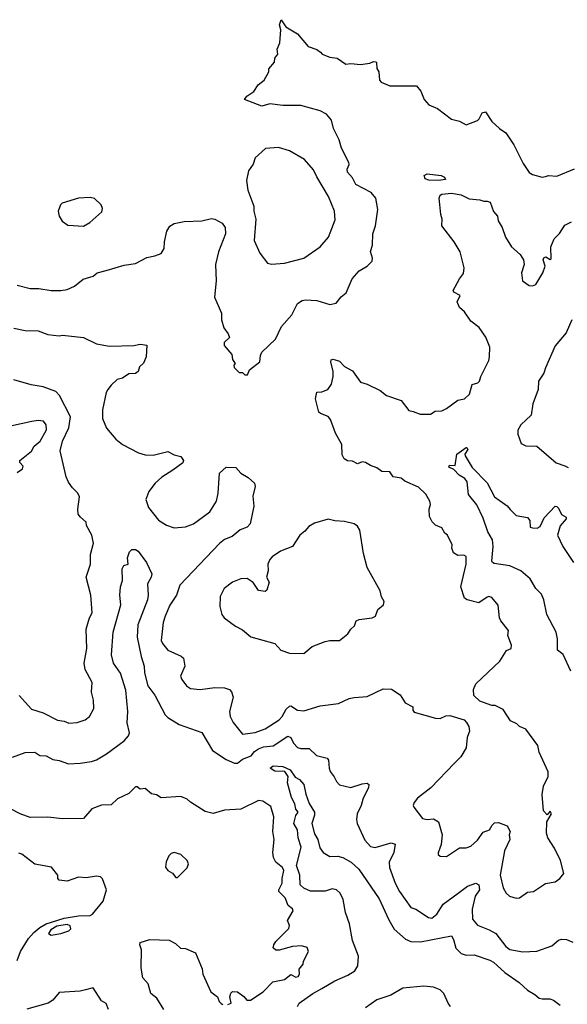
# Model space of a CAD drawing. Extents: x 1921360 to 2014538, y 768294 to 907744.
# Tile 181 of 256: x 1969991 to 1973370, y 801608 to 807688. Entities that reach past the tile are written whole.
import ezdxf

# ---------------------------------------------------------------- set-up
doc = ezdxf.new("R2010")
doc.units = 0

msp = doc.modelspace()

# ---------------------------------------------------------------- linework, layer by layer
at = {"layer": '0CON10XD'}
for points in [[(1969975, 806048.1), (1970055, 806026.7), (1970108.3, 806028.3), (1970185, 806015.6), (1970245.6, 806014.4), (1970285, 806021.4), (1970328.8, 806041.2), (1970383.8, 806085), (1970445, 806103.8), (1970470, 806125), (1970525, 806138), (1970635, 806170.8), (1970705, 806182), (1970775, 806220), (1970825, 806228.8), (1970865, 806243.3), (1970882.5, 806275), (1970884.2, 806315), (1970898.3, 806381.7), (1970918.3, 806411.7), (1970945, 806430), (1971005, 806442), (1971115, 806445.7), (1971175, 806460.8), (1971195, 806456), (1971240.5, 806430.5), (1971260, 806405), (1971261.1, 806365), (1971217.5, 806255), (1971199.4, 806175), (1971204.2, 806075.8), (1971193.5, 805975), (1971235.6, 805875.6), (1971236.2, 805835), (1971251.2, 805785), (1971278.3, 805748.3), (1971286.1, 805726.1), (1971253.8, 805695), (1971252, 805675), (1971299.5, 805619.5), (1971305, 805590), (1971320, 805565), (1971312.5, 805555), (1971315, 805540), (1971345, 805510), (1971365, 805510), (1971380, 805495), (1971396.1, 805493.9), (1971410, 805525), (1971472.5, 805575), (1971476.7, 805615), (1971486.2, 805635), (1971569.2, 805715), (1971606.3, 805793.7), (1971670, 805865), (1971705.6, 805935), (1971735, 805954.4), (1971755, 805957.1), (1971825, 805953.8), (1971905, 805928), (1971943.6, 805936.4), (1971974.1, 805975.9), (1972005, 806000), (1972041.7, 806088.3), (1972085, 806136.7), (1972134.2, 806165.8), (1972165, 806197.5), (1972168.8, 806215), (1972156.1, 806256.1), (1972167.1, 806295), (1972169.2, 806365), (1972185.6, 806415), (1972201.4, 806515), (1972188.9, 806585), (1972159.5, 806619.5), (1972065, 806670), (1972045, 806711.4), (1972013.9, 806746.1), (1972010.8, 806765), (1972025, 806792.5), (1972022.9, 806805), (1971976.5, 806895), (1971961.5, 806945), (1971927.6, 807015), (1971915, 807068.1), (1971885, 807103.8), (1971844.8, 807124.8), (1971725, 807156.8), (1971615, 807157.1), (1971535, 807167.1), (1971484.5, 807154.5), (1971377.5, 807195), (1971393.3, 807215), (1971435.7, 807244.3), (1971463.3, 807285), (1971498.8, 807315), (1971527.5, 807365), (1971527.5, 807385), (1971563.3, 807425), (1971565, 807450), (1971583.3, 807475), (1971580, 807505), (1971596, 807545), (1971602, 807625), (1971594.2, 807655), (1971605, 807687.5), (1971634.3, 807644.3), (1971705, 807600), (1971772.1, 807522.1), (1971824.3, 807504.3), (1971847.3, 807487.3), (1971857.5, 807475), (1971905, 807456), (1971950.3, 807450.3), (1972003.9, 807413.9), (1972035, 807418), (1972095, 807410), (1972151.2, 807418.8), (1972175, 807430), (1972188.3, 807428.3), (1972193.3, 807423.3), (1972195.8, 807385.8), (1972206.9, 807365), (1972210.8, 807315), (1972222.1, 807302.1), (1972275, 807279.2), (1972439.5, 807279.5), (1972465.5, 807245.5), (1972487.1, 807195), (1972515, 807161.4), (1972568.6, 807138.6), (1972655, 807073.8), (1972705, 807060), (1972745, 807037.5), (1972815, 807065.8), (1972827.1, 807075), (1972845, 807112), (1972865, 807118.6), (1972905, 807058.9), (1972952.5, 807015), (1972989.8, 806989.8), (1973040, 806915), (1973098.7, 806798.7), (1973134.5, 806744.5), (1973155, 806732.5), (1973215, 806716), (1973235, 806718.8), (1973255, 806726), (1973305, 806722), (1973415, 806765.8)], [(1971545, 806178), (1971625, 806184.2), (1971745, 806215.8), (1971845, 806285.8), (1971897.5, 806345), (1971938.3, 806451.7), (1971934.4, 806505), (1971896.5, 806596.5), (1971825, 806716.2), (1971805, 806760.8), (1971747.8, 806825), (1971656.8, 806876.8), (1971588.7, 806898.7), (1971507.8, 806892.2), (1971444.2, 806835), (1971431.2, 806795), (1971402, 806755), (1971390, 806695), (1971398.6, 806635), (1971435.8, 806535.8), (1971435.9, 806505), (1971447.2, 806455), (1971438.9, 806325), (1971472.5, 806245), (1971521.2, 806185), (1971545, 806178)], [(1972575, 806694), (1972515, 806696.2), (1972493.3, 806705), (1972487.5, 806725), (1972505, 806736.2), (1972592.5, 806725), (1972613.3, 806715), (1972619.5, 806700.5), (1972575, 806694)], [(1970385, 806412.9), (1970423.3, 806435), (1970497.9, 806502.1), (1970501.7, 806521.7), (1970493.3, 806545), (1970453.6, 806583.6), (1970425, 806590.5), (1970354.5, 806585.5), (1970253.8, 806555), (1970243.8, 806545), (1970229.2, 806505), (1970234.5, 806474.5), (1970253.7, 806443.7), (1970288.9, 806418.9), (1970385, 806412.9)], [(1970936, 804905), (1970867.4, 804862.6), (1970826.9, 804825), (1970787.8, 804775), (1970770.5, 804725), (1970785.8, 804675), (1970846.8, 804596.8), (1970897, 804567), (1970945, 804549.2), (1971015, 804555.6), (1971064.1, 804574.1), (1971165, 804648.5), (1971204.6, 804715), (1971215.5, 804765), (1971225, 804887.5), (1971265, 804923.8), (1971325, 804923.3), (1971355, 804887.5), (1971401.2, 804861.2), (1971440, 804825), (1971443.8, 804805), (1971430, 804745), (1971435.7, 804684.3), (1971412.5, 804575), (1971395, 804554.2), (1971352.4, 804537.6), (1971303.2, 804496.8), (1971255, 804476.9), (1971225, 804453.1), (1970979.4, 804195), (1970958.6, 804135), (1970918, 804072), (1970889.1, 804005), (1970876.7, 803965), (1970864.5, 803854.5), (1970871.4, 803835), (1970904.6, 803794.6), (1970987.9, 803757.9), (1971002.5, 803745), (1971011.1, 803695), (1970984.2, 803635), (1970992.6, 803612.6), (1971020, 803575), (1971045, 803558.9), (1971105, 803551.1), (1971194.4, 803564.4), (1971255, 803562), (1971285, 803552), (1971297.4, 803537.4), (1971308.9, 803505), (1971286.2, 803415), (1971290.5, 803385), (1971308.9, 803348.9), (1971365, 803275.6), (1971444.8, 803285.2), (1971505, 803309.1), (1971591.5, 803365), (1971610.4, 803385), (1971635, 803430), (1971655, 803449.4), (1971665, 803451.4), (1971705, 803424.5), (1971745, 803420), (1971845, 803451.2), (1971957.5, 803465), (1972024.6, 803495.4), (1972055, 803502.5), (1972135, 803508.9), (1972234.4, 803555.6), (1972285, 803553.8), (1972338.3, 803518.3), (1972369.5, 803469.5), (1972416.7, 803445), (1972416.7, 803425), (1972425, 803412), (1972556.1, 803373.9), (1972586.4, 803373.6), (1972620.7, 803389.3), (1972645, 803391.2), (1972733.9, 803363.9), (1972748.8, 803348.8), (1972762.3, 803322.3), (1972765.7, 803295), (1972752.5, 803255), (1972745, 803192.5), (1972714, 803135), (1972675, 803096.2), (1972528, 802945), (1972445, 802881.2), (1972426.1, 802853.9), (1972420, 802835), (1972423.3, 802825), (1972475.6, 802755.6), (1972505, 802749.5), (1972545, 802752.5), (1972574.3, 802734.3), (1972597.1, 802655), (1972590.8, 802595), (1972573.6, 802543.6), (1972573.9, 802533.9), (1972585, 802523.3), (1972625, 802520), (1972705, 802573.8), (1972745, 802574.2), (1972775.4, 802584.6), (1972815, 802621.4), (1972850.2, 802669.8), (1972890, 802685), (1972905.7, 802715), (1972921.1, 802728.9), (1972945, 802730.6), (1972999.4, 802709.4), (1973017.1, 802675), (1973012, 802655), (1973016, 802625), (1972981.9, 802555), (1972955.5, 802405), (1972975, 802327.5), (1972993.8, 802295), (1973013.3, 802275), (1973054.1, 802264.1), (1973075, 802266.2), (1973125, 802300), (1973162.5, 802305), (1973235, 802353.6), (1973296, 802365), (1973324.3, 802385), (1973348.6, 802415), (1973328.6, 802495), (1973291.2, 802571.2), (1973250.6, 802635), (1973241.9, 802665), (1973243.8, 802735), (1973272.5, 802785), (1973265, 802800), (1973245, 802777.5), (1973223.2, 802803.2), (1973214.2, 802904.2), (1973224.2, 802955), (1973252.9, 803015), (1973253, 803043), (1973195.7, 803165), (1973188.6, 803205), (1973115, 803306.7), (1973075, 803323.3), (1973059.4, 803339.4), (1973018.8, 803358.8), (1972975, 803427.5), (1972925, 803452.5), (1972903.6, 803453.6), (1972829.5, 803479.5), (1972794, 803515), (1972792, 803552), (1972805, 803586.7), (1972954, 803726), (1972995, 803792.5), (1973024.1, 803805.9), (1973025.7, 803825), (1973003.3, 803885), (1973007.5, 803915), (1972959.4, 803975), (1972951.1, 803995), (1972943.3, 804073.3), (1972905, 804119.2), (1972885.6, 804125.6), (1972875, 804121.9), (1972825, 804087.1), (1972752.5, 804105), (1972735.7, 804115.7), (1972712.9, 804185), (1972746.4, 804325), (1972745, 804372.5), (1972730.7, 804380.7), (1972695, 804378.8), (1972668.8, 804395), (1972657.5, 804425), (1972660, 804445), (1972630, 804505), (1972615, 804517.5), (1972595, 804550), (1972557.3, 804567.3), (1972536.4, 804586.4), (1972519.2, 804619.2), (1972517.5, 804665), (1972525.7, 804695), (1972522, 804715), (1972497.3, 804757.3), (1972451.4, 804801.4), (1972368.3, 804838.3), (1972345, 804856), (1972295.8, 804865.8), (1972275, 804895.8), (1972225, 804898.8), (1972195, 804921.2), (1972155, 804933.8), (1972125, 804954.2), (1972105, 804958), (1972075, 804944.2), (1972045, 804960.8), (1972014.4, 804964.4), (1971993.3, 804975), (1971981.7, 805001.7), (1971978, 805065), (1971940, 805135), (1971909.1, 805219.1), (1971895, 805236.7), (1971847.5, 805255), (1971836.7, 805265), (1971816.1, 805346.1), (1971825, 805387.5), (1971855, 805390), (1971892.5, 805405), (1971915, 805437.5), (1971925.8, 805484.2), (1971925.8, 805515), (1971910, 805575), (1971912.9, 805587.1), (1971925, 805592), (1971965, 805579.4), (1971996.2, 805546.2), (1972045, 805520), (1972095, 805448.8), (1972135, 805438), (1972215, 805398), (1972255, 805368), (1972345, 805336.2), (1972392.5, 805275), (1972418, 805268), (1972462.5, 805252.5), (1972525, 805252.5), (1972555, 805271.2), (1972595, 805272.5), (1972625, 805286.7), (1972695, 805338.8), (1972735, 805346.2), (1972765.7, 805374.3), (1972783.3, 805435), (1972817.5, 805445), (1972828.8, 805455), (1972835.8, 805485), (1972885, 805584), (1972889.6, 805605), (1972891.5, 805665), (1972868, 805728), (1972826.5, 805786.5), (1972775.7, 805825), (1972735, 805882.9), (1972705, 805910), (1972690, 805945), (1972710, 805985), (1972670, 806005), (1972666.7, 806015), (1972705, 806086.7), (1972730, 806120), (1972734.3, 806155), (1972708.6, 806255), (1972672.9, 806315), (1972595.8, 806415), (1972598.6, 806455), (1972589.4, 806485), (1972583.2, 806546.8), (1972579.2, 806585), (1972586.2, 806605), (1972595, 806610.8), (1972655, 806615.6), (1972715, 806605.5), (1972765, 806581.9), (1972830, 806575), (1972855, 806566), (1972875, 806568), (1972895, 806560), (1972913.9, 806503.9), (1972938.8, 806475), (1972943.3, 806445), (1972967.5, 806405), (1972988.8, 806345), (1973026, 806285), (1973078.3, 806238.3), (1973098.8, 806205), (1973104.2, 806175), (1973088, 806125), (1973094.2, 806075), (1973135, 806046), (1973156.1, 806043.9), (1973175, 806053.3), (1973218.8, 806125), (1973232.5, 806165), (1973222, 806205), (1973225, 806217.5), (1973237, 806223), (1973265, 806207.5), (1973270, 806210), (1973269.4, 806285), (1973288, 806335), (1973322.2, 806367.8), (1973355, 806418.8), (1973395, 806440)], [(1973398.2, 805835), (1973362.5, 805755), (1973295, 805674), (1973235, 805538), (1973225.8, 805504.2), (1973192.2, 805455), (1973191.1, 805405), (1973158.2, 805315), (1973146.5, 805245), (1973082.5, 805185), (1973065, 805152.5), (1973065, 805127.5), (1973085, 805071.2), (1973115, 805056.2), (1973182.5, 805055), (1973301.9, 804951.9), (1973355, 804931.9), (1973375, 804922.2)], [(1969955, 805782.7), (1970025, 805768.1), (1970105, 805765.7), (1970165, 805744.4), (1970235, 805735.7), (1970255, 805740), (1970385, 805725.8), (1970465, 805686), (1970545, 805672), (1970695, 805676.2), (1970735, 805683.3), (1970775, 805677.5), (1970771.2, 805605), (1970754.1, 805565.9), (1970731.2, 805545), (1970721.2, 805515), (1970705, 805502), (1970665, 805501.8), (1970625, 805474.2), (1970593.3, 805465), (1970555, 805431.2), (1970535.6, 805404.4), (1970524, 805385), (1970501.3, 805278.7), (1970502.5, 805225), (1970527.2, 805165), (1970585, 805097.5), (1970625.3, 805065.3), (1970725, 805012.7), (1970765, 805000.5), (1970815, 804998.8), (1970905, 805021.1), (1970945, 805000), (1970985, 804990), (1971001.2, 804965), (1970998.3, 804951.7), (1970936, 804905)], [(1969988.9, 803515), (1970065, 803430), (1970135, 803408), (1970225, 803361.9), (1970265, 803357.1), (1970294.5, 803344.5), (1970345, 803348.1), (1970395, 803364.3), (1970422, 803385), (1970448, 803435), (1970445.7, 803485), (1970434.3, 803535), (1970437.5, 803595), (1970394.2, 803675), (1970389.4, 803715), (1970404.5, 803805), (1970401.9, 803925), (1970422.2, 803995), (1970439.1, 804025), (1970435, 804080), (1970429.5, 804135), (1970400.5, 804245), (1970428.2, 804325), (1970427.8, 804385), (1970445.6, 804455), (1970443, 804473), (1970436, 804505), (1970404.4, 804564.4), (1970400.8, 804585), (1970365.8, 804615), (1970352.9, 804635), (1970349.4, 804665), (1970361.1, 804741.1), (1970350.8, 804765), (1970317.5, 804797.5), (1970292.8, 804832.8), (1970277.1, 804865), (1970241.2, 805025), (1970254.8, 805085), (1970295, 805168), (1970305, 805235.8), (1970236.7, 805366.7), (1970215, 805391.8), (1970135, 805421.5), (1970062.6, 805432.6), (1969955, 805464)], [(1969975, 804891.2), (1970008.8, 804915), (1970011.7, 804931.7), (1969992.5, 804952.5), (1969992, 804965), (1970065, 805024), (1970081.4, 805055), (1970116.7, 805085), (1970155.6, 805155), (1970155.4, 805185.4), (1970137.8, 805207.8), (1970105, 805212.5), (1970065.6, 805205.6), (1969935, 805177.5)], [(1973392.7, 803665), (1973345, 803768.8), (1973309.2, 803795), (1973310, 803865), (1973301.2, 803905), (1973243.4, 804015), (1973225.2, 804105.2), (1973211, 804141), (1973176.7, 804175), (1973140.8, 804235), (1973083.8, 804285), (1973015, 804314.5), (1972918.9, 804328.9), (1972908.6, 804335), (1972904.6, 804345), (1972913.2, 804435), (1972908.8, 804475), (1972880, 804525), (1972850.6, 804610.6), (1972811.2, 804691.2), (1972760.6, 804755), (1972752.5, 804835), (1972737.5, 804855), (1972701.9, 804875), (1972670, 804910), (1972640, 804925), (1972643.6, 804936.4), (1972677.5, 804935), (1972687.5, 805005), (1972745, 805046.7), (1972750, 805045), (1972756.4, 805033.6), (1972737.5, 805005), (1972740, 804995), (1972782.9, 804922.9), (1972875, 804827.1), (1972921.6, 804741.6), (1972998.6, 804685), (1973017, 804663), (1973055, 804627.1), (1973124.4, 804614.4), (1973138.8, 804595), (1973141.2, 804555), (1973155, 804549.2), (1973185, 804548.8), (1973201.7, 804558.3), (1973228.3, 804611.7), (1973295, 804684.2), (1973305, 804682.5), (1973315, 804670.8), (1973335, 804632.5), (1973362.5, 804615), (1973363.3, 804605), (1973326.9, 804563.1), (1973310, 804505), (1973341.5, 804435), (1973408.2, 804335)], [(1971745, 803774.2), (1971795, 803818), (1971875, 803847.5), (1971905, 803854.2), (1971965, 803853.3), (1972015.5, 803894.5), (1972034.2, 803925), (1972056.2, 803945), (1972067.5, 803975), (1972085, 803983.8), (1972165, 803994.3), (1972186.7, 804005), (1972200, 804045), (1972236.1, 804073.9), (1972240, 804095), (1972224, 804124), (1972215, 804160), (1972135.6, 804305), (1972111.8, 804391.8), (1972090.6, 804535), (1972075, 804560.8), (1972055, 804574.2), (1971995, 804589.4), (1971935, 804593.3), (1971895, 804603.1), (1971811.2, 804578.8), (1971775, 804558.8), (1971751.2, 804528.8), (1971720, 804505), (1971674.3, 804435.7), (1971600, 804405), (1971548.9, 804371.1), (1971534.2, 804355), (1971523.1, 804325), (1971523.3, 804285), (1971514, 804245), (1971531.2, 804215), (1971516.7, 804165), (1971505, 804156.7), (1971465, 804163.8), (1971432.7, 804212.7), (1971395, 804238), (1971355, 804236), (1971305, 804214), (1971253.8, 804175), (1971228, 804125), (1971225.8, 804065), (1971238.6, 804015), (1971253.6, 803993.6), (1971322.4, 803942.4), (1971365, 803920.8), (1971416.4, 803876.4), (1971565, 803835.7), (1971603.3, 803795), (1971655, 803776.2), (1971745, 803774.2)], [(1969946.4, 803133.6), (1970025, 803162), (1970085, 803163.8), (1970115, 803143.8), (1970155, 803141.2), (1970195, 803118.8), (1970235, 803112.9), (1970293, 803093), (1970364, 803096), (1970435, 803107.5), (1970465, 803118.2), (1970526.7, 803155), (1970635.2, 803234.8), (1970662.2, 803265), (1970667.9, 803285), (1970654.7, 803345), (1970658.1, 803415), (1970647, 803547), (1970613.4, 803653.4), (1970569.6, 803715), (1970556.7, 803765), (1970568.2, 803905), (1970614.3, 804075), (1970610, 804135), (1970614.2, 804185), (1970625.8, 804224.2), (1970623.6, 804296.4), (1970633.6, 804316.4), (1970660, 804325), (1970656.2, 804365), (1970668.8, 804401.2), (1970683.8, 804416.2), (1970705, 804416.2), (1970721.2, 804405), (1970773.8, 804335), (1970806.2, 804265), (1970803.3, 804245), (1970780, 804205), (1970784.4, 804135), (1970779.1, 804105), (1970719.4, 803950.6), (1970715.9, 803875), (1970740.9, 803755), (1970758.8, 803695), (1970762, 803655), (1970781.8, 803575), (1970825, 803516.9), (1970888.8, 803395), (1970905, 803378.8), (1970975, 803336.2), (1971115, 803285.8), (1971180.5, 803175), (1971265, 803118.6), (1971316.6, 803096.6), (1971335, 803097.5), (1971365, 803121.8), (1971418.8, 803141.2), (1971440.3, 803169.7), (1971463.7, 803186.3), (1971495, 803197.5), (1971556.1, 803203.9), (1971645, 803264.6), (1971663.3, 803255), (1971679.6, 803219.6), (1971705, 803194.4), (1971725, 803186.9), (1971777.8, 803187.8), (1971823.3, 803143.3), (1971887.9, 803127.9), (1971896.2, 803115), (1971900, 803065), (1971906, 803045), (1971932.3, 803012.3), (1971945, 802983.3), (1971965, 802964), (1972035, 802946), (1972105, 802969.2), (1972135, 802973.3), (1972146, 802966), (1972142.5, 802945), (1972109.5, 802880.5), (1972098.2, 802835), (1972072.7, 802785), (1972068.7, 802748.7), (1972074.4, 802725), (1972120.9, 802620.9), (1972155, 802583.3), (1972185, 802575.4), (1972284.2, 802604.2), (1972307.3, 802597.3), (1972299.6, 802545), (1972271.8, 802485), (1972272.4, 802452.4), (1972308.9, 802355), (1972334.4, 802305), (1972405, 802206.2), (1972435, 802196), (1972513.6, 802143.6), (1972535, 802140), (1972565, 802164.3), (1972604.6, 802225.4), (1972696.5, 802293.5)], [(1971705, 801594.3), (1971715.7, 801615), (1971799.4, 801675), (1971855, 801705.3), (1971935, 801752.1), (1972015, 801786.9), (1972058.1, 801815), (1972077.5, 801845), (1972082.1, 801905), (1972045, 802001.2), (1972026.9, 802105), (1972001.3, 802175), (1971986.2, 802255), (1971968.2, 802295), (1971945, 802314.5), (1971919.1, 802320.9), (1971875, 802306.9), (1971785, 802306.5), (1971745, 802324.5), (1971722.2, 802345), (1971718.9, 802405), (1971699.2, 802465), (1971727.6, 802577.6), (1971709.4, 802635), (1971706.2, 802685), (1971683.3, 802725), (1971695, 802773.3), (1971708.8, 802795), (1971695, 802812.5), (1971688.8, 802845), (1971668.6, 802885), (1971643.8, 802976.2), (1971647.5, 803015), (1971626.4, 803046.4), (1971565, 803048), (1971536, 803065), (1971555, 803080), (1971615, 803075.4), (1971659.2, 803055), (1971690.3, 803010.3), (1971716.9, 802995), (1971743.5, 802965), (1971756.1, 802905), (1971776.8, 802846.8), (1971810.6, 802795), (1971810.9, 802775), (1971794.7, 802725), (1971810.8, 802660.8), (1971830.3, 802625), (1971843.3, 802575), (1971864.3, 802545), (1971905, 802521.5), (1971955, 802523.3), (1971985, 802514.5), (1972036.9, 802485), (1972083, 802443), (1972208.9, 802258.9), (1972268.8, 802128.8), (1972301.9, 802071.9), (1972371, 802011), (1972404.2, 801995)], [(1971275, 801606.2), (1971295.7, 801615), (1971287.8, 801655), (1971293.9, 801676.1), (1971305, 801687.5), (1971335.6, 801685.6), (1971375, 801656.2), (1971393.3, 801633.3), (1971415, 801633.6), (1971494.2, 801685), (1971552.7, 801747.3), (1971625, 801762.1), (1971665, 801791.1), (1971695, 801776.4), (1971709.4, 801780.6), (1971718.2, 801795), (1971716.1, 801823.9), (1971740, 801855), (1971742.5, 801875), (1971772.2, 801935), (1971765, 801958), (1971729.1, 801969.1), (1971675, 801964.3), (1971592.3, 801942.3), (1971572.5, 801942.5), (1971556.1, 801956.1), (1971558.9, 801975), (1971572.5, 801995), (1971652.2, 802075), (1971655.7, 802095), (1971644, 802125), (1971679.1, 802185), (1971675, 802198.1), (1971648.5, 802218.5), (1971629.6, 802265), (1971591.1, 802305), (1971590.5, 802315), (1971610.4, 802355), (1971610.4, 802385), (1971621.5, 802435), (1971612, 802452), (1971571.4, 802485), (1971556.7, 802515), (1971553.8, 802545), (1971562.2, 802625), (1971552.5, 802675), (1971559.2, 802765), (1971540, 802830), (1971491.7, 802861.7), (1971465, 802867.1), (1971355, 802812.7), (1971255, 802806.2), (1971185, 802785.6), (1971135, 802797.8), (1971045.4, 802855.4), (1971024.6, 802874.6), (1970985, 802891.5), (1970865, 802883.1), (1970835, 802900.8), (1970805, 802907.5), (1970765, 802940), (1970735, 802936.7), (1970715, 802951.2), (1970705, 802951.2), (1970665, 802910), (1970595, 802877.1), (1970555, 802840), (1970495, 802837.1), (1970435.9, 802814.1), (1970383.9, 802756.1), (1970255, 802753.1), (1970165, 802764), (1970055, 802760.4), (1969994, 802784), (1969935, 802815.6)], [(1969975, 801878), (1969997.1, 801935), (1970046, 802014), (1970078.4, 802051.6), (1970115, 802081.9), (1970154.5, 802105.5), (1970265, 802140.5), (1970355, 802154.6), (1970425, 802155.7), (1970440, 802165), (1970506, 802245), (1970526.7, 802315), (1970503, 802383), (1970490, 802395), (1970465, 802400), (1970400.7, 802389.3), (1970355, 802393.8), (1970285, 802369.2), (1970235, 802373.8), (1970227.5, 802385), (1970227.5, 802405), (1970186.7, 802455), (1970085, 802474), (1970005, 802534), (1969985, 802542)], [(1970965, 802390), (1971025, 802450), (1971032.2, 802475), (1971025, 802496.2), (1970985, 802533.8), (1970943.9, 802546.1), (1970925, 802540), (1970911.2, 802525), (1970895, 802487.5), (1970890, 802455), (1970905, 802433.3), (1970935, 802417.5), (1970955, 802390), (1970965, 802390)], [(1972696.5, 802293.5), (1972755, 802336.7), (1972805, 802356), (1972825, 802345.7), (1972827.7, 802315), (1972802.5, 802275), (1972782.1, 802195), (1972785, 802133.8), (1972815, 802097.1), (1972888.6, 802068.6), (1972929.2, 802045), (1972991.1, 801965), (1973016, 801946), (1973095, 801930.9), (1973183, 801937), (1973275, 801969.2), (1973315.6, 802004.4), (1973335, 802010.8), (1973365, 802007.5), (1973405, 801992.5)], [(1970185, 802035.7), (1970245, 802044.5), (1970295, 802062.2), (1970306.4, 802073.6), (1970302.2, 802092.2), (1970285, 802101.1), (1970220.2, 802089.8), (1970183, 802067), (1970169.2, 802045), (1970185, 802035.7)], [(1972404.2, 801995), (1972465, 801994), (1972655, 802030.8), (1972668.5, 802008.5), (1972681.9, 801955), (1972715, 801920.8), (1972745, 801910.8), (1972795, 801914.1), (1972891.3, 801881.3), (1972915, 801867.8), (1972983.8, 801805), (1973073.4, 801743.4), (1973125, 801694.4), (1973169.5, 801669.5), (1973196.5, 801646.5), (1973215, 801641.1), (1973262.4, 801642.4), (1973285, 801634), (1973325, 801601.9)], [(1970880, 801575), (1970836.4, 801645), (1970801.1, 801675), (1970784.1, 801734.1), (1970751.6, 801771.6), (1970746.2, 801795), (1970739.8, 801835), (1970743.5, 801945), (1970732.2, 801975), (1970735, 801988.8), (1970795, 802007.5), (1970914.1, 802004.1), (1970953, 801983), (1970984.1, 801954.1), (1971015, 801953.3), (1971075.8, 801925.8), (1971117.3, 801827.3), (1971120.8, 801795), (1971170, 801685), (1971211.2, 801655), (1971222.5, 801625), (1971235, 801613.8), (1971245, 801606.7)], [(1972649.2, 801595), (1972634.5, 801615), (1972608.7, 801675), (1972585, 801697.7), (1972545, 801714.3), (1972485, 801720.2), (1972355, 801706.7), (1972281.1, 801665), (1972195, 801635.7), (1972125, 801587)], [(1970539.5, 801575), (1970525, 801612), (1970495, 801630), (1970445, 801710), (1970397, 801697), (1970365, 801688.8), (1970235, 801681.2), (1970195, 801633.3), (1970167.5, 801615), (1970035, 801577.1)]]:
    msp.add_lwpolyline(points, dxfattribs=at)

doc.saveas('drawing.dxf')
